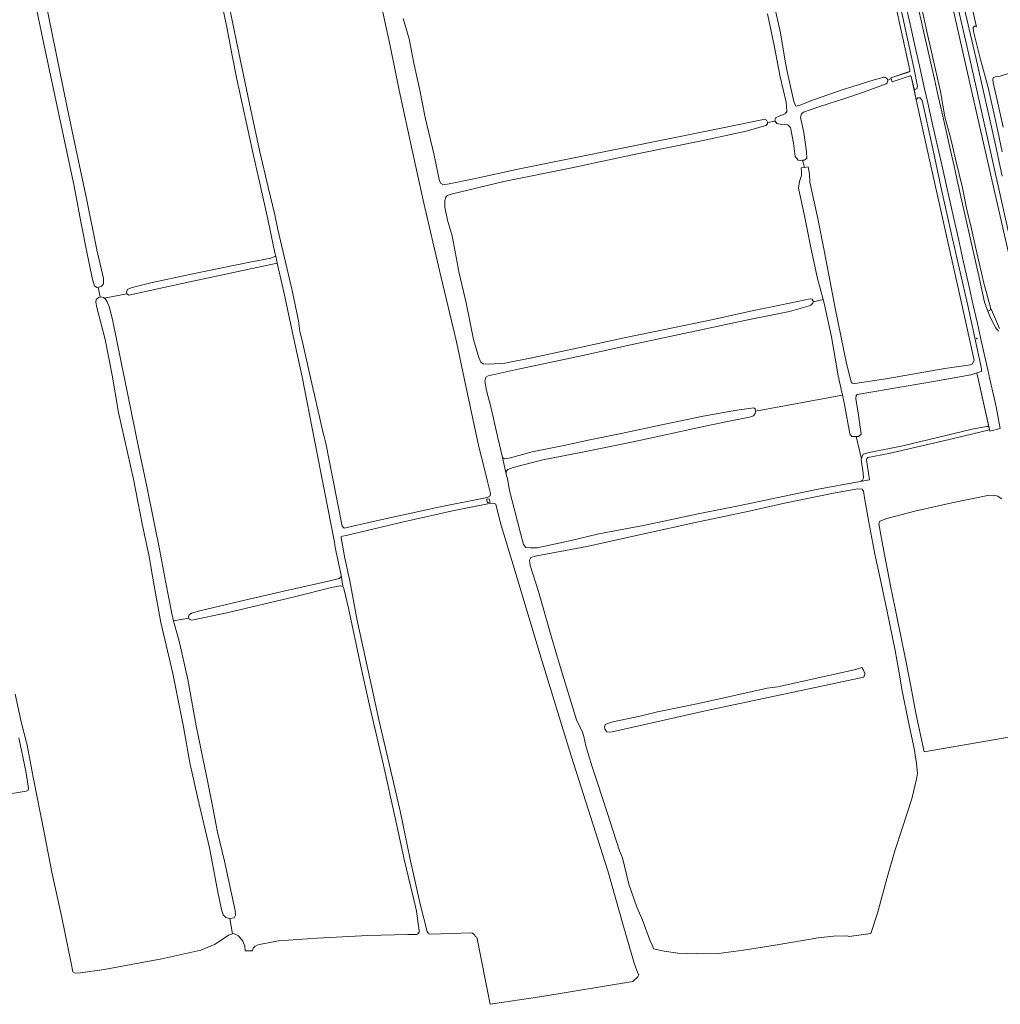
# Model space of a CAD drawing. Header units: metres. Extents: x 209813 to 223847, y 571801 to 587119.
# Tile 220 of 256: x 219602 to 220119, y 572554 to 573072. Entities that reach past the tile are written whole.
import ezdxf

# ---------------------------------------------------------------- set-up
doc = ezdxf.new("R2010")
doc.units = ezdxf.units.M
for name, color, linetype, lineweight in [('B-RO-GR-BOUWLAND-GV', 8, 'Continuous', 0), ('B-RO-GR-GRAS-GV', 8, 'Continuous', 0), ('B-RO-IE-MEUBILAIR_WEGMEUBILAIR-S', 8, 'Continuous', 0), ('B-RO-KW-KUNSTWERK_STUW-GV', 8, 'Continuous', 0), ('B-RO-OG-WATER_GREPPEL-GV', 8, 'Continuous', 0), ('B-RO-OG-WEG-GV', 8, 'Continuous', 0), ('B-RO-VH-VERHARDING_OPEN-GV', 8, 'Continuous', 0)]:
    doc.layers.add(name, color=color, linetype=linetype, lineweight=lineweight)
doc.styles.add('NLCS-ISO-ANNOTATIVE-T18', font='txt', dxfattribs={"height": 1.8})

# ---------------------------------------------------------------- blocks, each defined once
blk = doc.blocks.new('SAL-VERWIJZING_SYMBOOL-SO')
at = {"color": 0, "linetype": 'ByBlock', "lineweight": -2}
blk.add_circle((0, 0), 0.9, dxfattribs=at)
at = {"color": 0, "linetype": 'ByBlock', "lineweight": -2, "style": 'NLCS-ISO-ANNOTATIVE-T18'}
blk.add_attdef('SYMBOOL', (2.5, -2.5), '', height=1.8, dxfattribs=at)

msp = doc.modelspace()

# ---------------------------------------------------------------- linework, layer by layer
at = {"layer": 'B-RO-GR-BOUWLAND-GV', "flags": 128}
for points in [[(220063.174, 572739.966), (220058.946, 572760.482), (220055.31, 572777.746), (220052.556, 572790.57), (220049.413, 572807.434), (220047.07, 572820.262), (220046.609, 572823.697), (220045.918, 572824.805), (220043.491, 572824.967), (220030.784, 572822.682), (220004.927, 572817.428), (219986.405, 572813.25), (219957.216, 572807.187), (219931.846, 572801.439), (219900.885, 572794.697), (219873.748, 572789.515), (219871.428, 572788.764), (219870.791, 572787.48), (219871.081, 572784.658), (219875.452, 572770.889), (219882.417, 572746.99), (219886.819, 572731.411), (219895.513, 572703.407), (219898.693, 572696.838), (219899.392, 572694.684), (219900.481, 572689.726), (219903.478, 572679.218), (219906.528, 572670.206), (219911.645, 572654.649), (219918.064, 572634.418), (219919.723, 572630.744), (219923.014, 572616.916), (219927.32, 572604.791), (219930.105, 572598.465), (219934.43, 572586.51), (219935.553, 572584.586), (219936.017, 572582.863), (219941.65, 572581.69), (219948.79, 572580.55), (219958.69, 572580.17), (219970.21, 572580.41), (219983.33, 572582.15), (220000, 572584.819), (220022.63, 572588.63), (220030.69, 572589.51), (220037.399, 572589.6), (220038.42, 572589.507), (220039.024, 572589.322), (220050.486, 572590.864), (220053.949, 572601.676), (220058.924, 572620.326), (220063.074, 572634.5), (220067.14, 572646.663), (220071.979, 572661.806), (220074.482, 572672.227), (220074.971, 572675.338), (220074.529, 572680.485), (220073.249, 572688.366), (220070.241, 572702.146), (220066.861, 572718.582), (220065.052, 572730.147)], [(220001.501, 572720.832), (220041.61, 572729.698), (220045.738, 572730.862), (220046.584, 572729.486), (220047.219, 572727.793), (220046.796, 572725.888), (220002.243, 572716.448), (219964.044, 572708.287), (219913.582, 572696.943), (219911.453, 572697.096), (219910.38, 572698.552), (219910.255, 572699.948), (219910.896, 572701.165), (219914.629, 572702.368), (219929.786, 572705.552), (219938.201, 572707.565), (219959.75, 572711.984), (219995.821, 572720.033)]]:
    msp.add_lwpolyline(points, close=True, dxfattribs=at)
msp.add_lwpolyline([(219594.139, 572663.914), (219605.863, 572665.764), (219606.973, 572666.336), (219607.15, 572667.351), (219605.615, 572676.434), (219601.986, 572693.849)], dxfattribs=at)
at = {"layer": 'B-RO-GR-GRAS-GV', "flags": 128}
for points in [[(219601.816, 573154.334), (219606.14, 573132.087), (219612.342, 573101.574), (219617.629, 573074.047), (219627.414, 573025.803), (219631.917, 573004.172), (219637.718, 572976.897), (219642.979, 572950.899), (219646.512, 572935.679), (219646.496, 572932.919), (219645.523, 572931.584), (219643.712, 572931.183)], [(220070.697, 573044.593), (220070.817, 573044.699), (220070.901, 573044.828), (220070.986, 573045.12), (220070.997, 573045.352), (220054.817, 573119.233), (220053.713, 573124.176), (219992.767, 573115.373), (219993.434, 573109.946), (219996.064, 573099.34), (219999.529, 573079.816), (220002.786, 573065.044), (220005.373, 573050.07), (220006.354, 573044.709), (220009.827, 573028.889), (220010.911, 573026.506), (220012.72, 573026.754), (220020.17, 573029.791), (220035.327, 573035.137), (220052.228, 573040.398), (220057.386, 573041.795)], [(219713.049, 572598.89), (219710.872, 572599.315), (219709.6, 572600.654), (219708.772, 572602.926), (219706.873, 572611.791), (219702.387, 572635.982), (219696.245, 572661.942), (219692.058, 572680.8), (219688.635, 572699.695), (219683.096, 572727.753), (219676.699, 572754.593), (219673.141, 572773.919), (219670.399, 572790.209), (219667.13, 572805.648), (219664.692, 572818.399), (219662.394, 572830.021), (219654.483, 572865.262), (219651.09, 572884.822), (219647.484, 572903.7), (219643.061, 572920.412), (219642.528, 572923.201), (219642.752, 572924.682), (219643.909, 572925.719), (219644.696, 572925.903), (219643.712, 572931.183), (219643.05, 572931.037), (219641.832, 572931.86), (219640.901, 572934.514), (219637.886, 572948.769), (219634.613, 572965.633), (219631.157, 572984.287), (219614.817, 573060.915), (219604.186, 573111.614)], [(219658.746, 572927.626), (219658.589, 572928.806), (219659.379, 572930.09), (219661.584, 572931.035), (219671.393, 572933.405), (219693.604, 572938.244), (219723.587, 572944.327), (219734.628, 572946.506), (219736.651, 572947.249), (219737.163, 572947.502), (219736.766, 572949.249), (219733.102, 572966.896), (219728.919, 572985.088), (219725.435, 573000.425), (219721.553, 573018.187), (219716.713, 573040.597), (219714.26, 573053.066), (219711.51, 573067.992), (219706.497, 573091.382)], [(219713.182, 573076.556), (219719.442, 573046.143), (219723.825, 573025.243), (219728.867, 573002.435), (219733.219, 572983.861), (219736.715, 572969.288), (219738.358, 572961.453), (219741.74, 572946.613), (219745.8, 572929.484), (219749.238, 572913.498), (219749.938, 572907.768), (219751.146, 572903.121), (219754.788, 572886.538), (219762.335, 572853.589), (219762.69, 572852.627), (219763.527, 572848.959), (219766.993, 572831.145), (219772.136, 572805.379), (219773.139, 572804.371), (219788.411, 572807.805), (219822.806, 572815.278), (219848.505, 572820.437), (219850.063, 572821.245), (219850.222, 572822.492), (219848.587, 572828.899), (219843.929, 572848.032), (219838.218, 572874.177), (219832.262, 572902.415), (219823.407, 572939.911), (219815.196, 572975.317), (219808.975, 573003.271), (219802.201, 573034.895), (219797.437, 573058.27), (219791.468, 573085.827)], [(219804.265, 573072.574), (219807.471, 573061.972), (219809.894, 573049.054), (219813.022, 573034.811), (219815.919, 573020.434), (219820.511, 573000.648), (219823.132, 572987.832), (219823.874, 572985.975), (219825.158, 572985.301), (219827.601, 572985.432), (219841.53, 572988.21), (219865.535, 572993.409), (219945.722, 573009.655), (219974.31, 573015.414), (219992.97, 573019.334), (219994.831, 573019.461), (219995.565, 573019.017), (219996.052, 573018.106), (219996.049, 573017.878), (220000.082, 573018.618), (219999.911, 573018.903), (220000.281, 573020.252), (220002.448, 573021.4), (220005.281, 573022.388), (220006.134, 573023.674), (220005.827, 573028.506), (220002.739, 573041.904), (219999.442, 573058.407), (219996.061, 573074.992)], [(220059.271, 573040.193), (220061.082, 573040.828), (220060.879, 573041.374), (220070.697, 573044.593)], [(220128.257, 573045.403), (220118.432, 573042.295), (220116.391, 573042.012), (220115.049, 573041.552), (220114.625, 573040.602), (220114.823, 573038.809), (220116.861, 573029.655), (220120.122, 573015.445)], [(220015.408, 572994.198), (220017.482, 572994.47), (220018.079, 572990.67), (220018.298, 572986.369), (220022.448, 572967.232), (220025.913, 572950.548), (220031.622, 572920.06), (220037.517, 572891.002), (220039.975, 572881.403), (220040.597, 572880.578), (220042.026, 572880.474), (220058.303, 572882.955), (220089.276, 572888.335), (220102.866, 572890.361), (220103.892, 572890.802), (220104.798, 572892.749), (220097.544, 572925.142), (220080.524, 573001.323), (220074.229, 573029.862), (220071.721, 573042.045), (220071.524, 573042.269), (220071.221, 573042.374), (220071.065, 573042.384), (220061.647, 573039.31), (220061.082, 573040.828)], [(220058.551, 573038.289), (220046.569, 573033.82), (220037.258, 573030.701), (220023.092, 573026.128), (220014.992, 573023.268), (220013.836, 573022.46), (220013.405, 573020.463)], [(220025.276, 572924.709), (220022.228, 572936.444), (220018.889, 572952.033), (220015.351, 572969.547), (220012.311, 572983.245), (220012.829, 572986.804), (220013.865, 572989.97), (220013.878, 572992.313), (220013.682, 572993.972), (220015.408, 572994.198), (220014.469, 572997.95), (220013.414, 572997.885), (220012.083, 572998.04), (220010.654, 573000.005), (220009.715, 573006.958), (220008.166, 573015.169), (220006.759, 573016.552), (220003.534, 573016.774), (220000.871, 573017.3), (220000.082, 573018.618)], [(220013.405, 573020.463), (220015.084, 573012.519), (220016.583, 573002.331), (220016.679, 572998.826), (220015.29, 572998), (220014.469, 572997.95)], [(219996.049, 573017.878), (219996.042, 573017.075), (219995.067, 573016.205), (219984.845, 573013.334), (219962.119, 573008.325), (219926.574, 573001.177), (219892.094, 572993.87), (219857.247, 572986.843), (219829.445, 572980.207), (219827.488, 572979.447), (219826.465, 572978.145), (219826.259, 572976.531), (219826.212, 572973.323), (219827.666, 572966.5), (219829.978, 572958.169), (219833.804, 572938.545), (219837.44, 572922.926), (219841.247, 572903.683), (219844.015, 572894.059), (219845.143, 572891.606), (219846.395, 572890.799), (219849.188, 572890.667), (219857.762, 572891.201), (219872.92, 572894.135), (219898.187, 572899.509), (219920.531, 572904.448), (219942.91, 572909.006), (219966.483, 572913.97), (219987.864, 572918.704), (220008.533, 572922.986), (220018.477, 572925.107), (220019.608, 572924.848), (220020.029, 572923.987), (220019.993, 572923.495)], [(219644.696, 572925.903), (219645.37, 572926.061), (219646.569, 572925.702), (219646.87, 572925.451)], [(220042.696, 572852.552), (220040.386, 572852.598), (220039.427, 572854.019), (220036.621, 572869.463), (220035.518, 572874.371)], [(219989.746, 572865.886), (219989.539, 572864.642), (219988.716, 572863.391), (219986.593, 572862.646), (219975.037, 572860.398), (219959.814, 572857.231), (219943.944, 572853.81), (219925.335, 572849.724), (219898.689, 572844.242), (219877.687, 572840.192), (219862.219, 572836.275), (219859.383, 572835.193), (219858.558, 572834.224), (219858.4, 572832.761), (219859.23, 572830.239), (219860.282, 572824.062), (219866.103, 572801.574), (219867.569, 572795.616), (219868.791, 572794.16), (219871.286, 572793.926), (219874.86, 572793.948), (219892.722, 572797.846), (219907.312, 572801.243), (219930.756, 572805.641), (219959.591, 572811.9), (219981.622, 572816.206), (220004.1, 572820.997), (220021.879, 572824.667), (220044.803, 572828.899), (220045.943, 572829.64), (220046.533, 572830.641), (220046.362, 572833.215), (220045.387, 572840.417), (220045.472, 572840.787)], [(220119.117, 572819.724), (220117.178, 572821.086), (220114.964, 572821.582), (220112.008, 572821.424), (220093.034, 572817.608), (220073.567, 572813.173), (220058.812, 572809.459), (220055.186, 572807.983), (220054.567, 572806.515), (220056.692, 572794.97), (220060.775, 572773.971), (220064.4, 572756.009), (220068.382, 572737.07), (220071.376, 572721.096), (220074.138, 572706.848), (220077.616, 572690.613), (220078.53, 572686.58), (220143.346, 572697.762)], [(219842.235, 572589.27), (219842.963, 572588.954), (219850.07, 572553.63), (219876.15, 572557.53), (219925.11, 572565.63), (219927.85, 572568.15), (219928.297, 572569.205), (219928.16, 572569.342), (219927.718, 572570.017), (219925.798, 572575.251), (219921.59, 572589.91), (219919.976, 572595.309), (219911.948, 572623.861), (219892.664, 572684.382), (219876.673, 572736.296), (219863.284, 572781.444), (219855.552, 572806.867), (219853.015, 572816.841), (219851.881, 572817.533), (219848.775, 572817.165), (219830.148, 572813.378), (219803.822, 572807.433), (219774.194, 572800.504), (219772.318, 572800.111), (219771.655, 572799.724), (219771.542, 572799.225), (219773.472, 572788.448), (219776.12, 572776.645), (219780.121, 572755.659), (219785.628, 572730.144), (219791.713, 572702.721), (219798.798, 572672.063), (219802.793, 572654.584), (219807.809, 572630.661), (219813.453, 572605.6), (219816.927, 572591.882)], [(219812.6, 572592.269), (219811.336, 572602.606), (219810.449, 572606.542), (219805.026, 572629.182), (219800.068, 572651.758), (219793.831, 572679.596), (219786.797, 572710.188), (219782.118, 572730.688), (219775.493, 572762.23), (219773.07, 572772.488), (219772.548, 572773.698), (219771.15, 572773.906), (219766.601, 572772.98), (219747.1, 572768.058), (219711.512, 572759.73), (219693.052, 572755.778), (219691.669, 572756.334), (219691.472, 572756.886)], [(219683.468, 572755.587), (219686.47, 572744.114), (219690.944, 572724.56), (219695.248, 572700.201), (219697.885, 572687.434), (219700.761, 572673.855), (219703.605, 572659.909), (219706.575, 572644.319), (219710.308, 572629.049), (219714.041, 572611.087), (219715.886, 572603.003), (219715.95, 572600.626), (219715.311, 572599.193), (219713.049, 572598.89), (219714.477, 572590.705), (219715.029, 572590.88), (219717.646, 572589.633), (219719.874, 572586.787), (219720.937, 572584.167), (219721.168, 572581.853), (219724.885, 572581.831)], [(219600.116, 572716.959), (219603.231, 572702.317), (219606.281, 572689.985), (219609.492, 572673.133), (219615.287, 572644.129), (219619.575, 572622.364), (219624.635, 572599.306), (219629.535, 572575.366), (219630.327, 572570.75), (219631.545, 572570.109), (219634.519, 572570.244), (219646.876, 572571.965), (219677.227, 572577.601), (219697.762, 572582.048), (219705.322, 572585.252), (219712.358, 572590.033), (219714.477, 572590.705)], [(219728.688, 572585.078), (219738.653, 572587.038), (219759.003, 572588.506), (219785.646, 572589.871), (219806.684, 572590.37), (219811.072, 572590.45)], [(219818.682, 572590.637), (219840.076, 572591.3)]]:
    msp.add_lwpolyline(points, dxfattribs=at)
for points in [[(219658.746, 572927.626), (219646.87, 572925.451), (219647.538, 572924.894), (219648.445, 572923.37), (219649.61, 572920.402), (219651.416, 572913.182), (219657.666, 572883.1), (219665.106, 572845.995), (219669.398, 572826.24), (219672.967, 572807.994), (219676.103, 572792.438), (219679.314, 572775.569), (219682.488, 572759.332), (219683.468, 572755.587), (219691.472, 572756.886), (219691.196, 572757.661), (219691.655, 572758.744), (219692.913, 572759.5), (219697.178, 572760.706), (219718.705, 572765.924), (219741.396, 572771.115), (219764.885, 572776.311), (219770.512, 572777.725), (219771.421, 572778.495), (219771.597, 572779.593), (219768.434, 572794.069), (219768.051, 572796.925), (219757.649, 572850.652), (219751.03, 572883.922), (219746.871, 572903.035), (219741.651, 572927.786), (219738.023, 572943.723), (219724.755, 572940.977), (219689.561, 572933.532), (219659.864, 572926.869)], [(219856.536, 572841.459), (219857.637, 572840.785), (219859.979, 572841.098), (219872.142, 572844.496), (219888.877, 572847.873), (219902.506, 572850.765), (219918.941, 572854.173), (219939.477, 572858.52), (219962.088, 572863.179), (219979.904, 572866.445), (219988.806, 572867.613), (219989.475, 572867.085), (219989.746, 572865.886), (220035.518, 572874.371), (220033.256, 572884.434), (220029.64, 572904.974), (220025.817, 572922.718), (220025.276, 572924.709), (220019.993, 572923.495), (220019.937, 572922.706), (220018.698, 572921.518), (220007.646, 572918.393), (219986.562, 572914.192), (219923.28, 572900.575), (219898.862, 572895.158), (219863.203, 572887.56), (219848.943, 572884.565), (219847.801, 572883.727), (219847.265, 572881.729), (219848.176, 572876.781), (219850.593, 572867.47), (219854.029, 572851.833)], [(220045.472, 572840.787), (220045.675, 572841.666), (220046.397, 572843.179), (220049.48, 572844.069), (220067.276, 572847.643), (220103.753, 572856.327), (220111.233, 572857.886), (220112.492, 572857.731), (220106.268, 572886.043), (220102.962, 572884.929), (220084.364, 572881.747), (220043.289, 572874.603), (220042.629, 572874.116), (220042.492, 572872.603), (220043.863, 572863.759), (220045.344, 572853.753), (220043.859, 572852.528), (220042.696, 572852.552)]]:
    msp.add_lwpolyline(points, close=True, dxfattribs=at)
at = {"layer": 'B-RO-GR-GRAS-GV'}
for points in [[(219811.326, 572590.456, 0.4510161), (219812.6, 572592.269)], [(219816.927, 572591.882, 0.3321404), (219818.572, 572590.634)], [(219818.572, 572590.634, 0.0095827), (219818.682, 572590.637)], [(219840.076, 572591.3, -0.2953039), (219842.235, 572589.27)], [(219724.885, 572581.831, -0.3486319), (219728.688, 572585.078)]]:
    msp.add_lwpolyline(points, format="xyb", dxfattribs=at)
msp.add_arc((220057.341, 573039.835), 1.963, 308.04863, 104.09581, dxfattribs=at)
at = {"layer": 'B-RO-KW-KUNSTWERK_STUW-GV', "flags": 128}
msp.add_lwpolyline([(219848.3, 572819.163), (219848.691, 572817.629), (219850.035, 572817.939), (219849.498, 572819.821), (219848.201, 572819.552)], close=True, dxfattribs=at)
at = {"layer": 'B-RO-OG-WATER_GREPPEL-GV', "flags": 128}
msp.add_lwpolyline([(220054.817, 573119.233), (220070.997, 573045.352), (220070.986, 573045.12), (220070.901, 573044.828), (220070.746, 573044.627), (220060.879, 573041.374), (220061.082, 573040.828), (220061.647, 573039.31), (220071.065, 573042.384), (220071.221, 573042.374), (220071.388, 573042.339), (220071.678, 573042.127), (220073.133, 573035.597), (220073.218, 573035.152), (220074.699, 573035.505), (220074.96, 573036.885), (220073.055, 573046.581), (220064.775, 573084.563)], dxfattribs=at)
for points in [[(219737.163, 572947.502), (219736.651, 572947.249), (219734.628, 572946.506), (219723.587, 572944.327), (219693.604, 572938.244), (219671.393, 572933.405), (219661.584, 572931.035), (219659.379, 572930.09), (219658.589, 572928.806), (219658.746, 572927.626), (219659.864, 572926.869), (219689.561, 572933.532), (219724.755, 572940.977), (219738.023, 572943.723)], [(219989.746, 572865.886), (219989.475, 572867.085), (219988.806, 572867.613), (219979.904, 572866.445), (219962.088, 572863.179), (219939.477, 572858.52), (219918.941, 572854.173), (219902.506, 572850.765), (219888.877, 572847.873), (219872.142, 572844.496), (219859.979, 572841.098), (219857.637, 572840.785), (219856.536, 572841.459), (219858.4, 572832.761), (219858.558, 572834.224), (219859.383, 572835.193), (219862.219, 572836.275), (219877.687, 572840.192), (219898.689, 572844.242), (219925.335, 572849.724), (219943.944, 572853.81), (219959.814, 572857.231), (219975.037, 572860.398), (219986.593, 572862.646), (219988.716, 572863.391), (219989.539, 572864.642)], [(220045.943, 572829.64), (220044.803, 572828.899), (220049.647, 572829.656), (220048.042, 572840.353), (220048.359, 572841.003), (220048.887, 572841.439), (220059.834, 572843.626), (220090.925, 572850.768), (220112.23, 572855.834), (220112.881, 572856.255), (220112.68, 572857.176), (220112.492, 572857.731), (220111.233, 572857.886), (220103.753, 572856.327), (220067.276, 572847.643), (220049.48, 572844.069), (220046.397, 572843.179), (220045.675, 572841.666), (220045.387, 572840.417), (220046.362, 572833.215), (220046.533, 572830.641)], [(219691.472, 572756.886), (219691.669, 572756.334), (219693.052, 572755.778), (219711.512, 572759.73), (219747.1, 572768.058), (219766.601, 572772.98), (219771.15, 572773.906), (219772.548, 572773.698), (219771.597, 572779.593), (219771.421, 572778.495), (219770.512, 572777.725), (219764.885, 572776.311), (219741.396, 572771.115), (219718.705, 572765.924), (219697.178, 572760.706), (219692.913, 572759.5), (219691.655, 572758.744), (219691.196, 572757.661)]]:
    msp.add_lwpolyline(points, close=True, dxfattribs=at)
at = {"layer": 'B-RO-OG-WEG-GV', "flags": 128}
for points in [[(220069.485, 573191.936), (220069.275, 573191.985), (220066.997, 573192.263), (220073.573, 573165.741), (220079.549, 573141.388), (220088.651, 573100.2), (220094.736, 573072.815), (220104.686, 573029.184), (220114.204, 572987.007), (220125.01, 572940.158), (220129.954, 572917.333), (220131.657, 572912.698), (220131.478, 572912.047), (220131.548, 572911.891), (220132.667, 572906.85), (220143.885, 572909.777), (220143.968, 572909.472)], [(220127.028, 572941.378), (220124.574, 572952.294), (220102.432, 573051.327), (220076.93, 573162.26), (220069.485, 573191.936)], [(220113.717, 572919.56), (220113.434, 572919.736), (220113.331, 572920.469), (220109.704, 572933.889), (220109.132, 572936.488), (220106.139, 572949.243), (220103.311, 572961.817), (220100.79, 572972.723), (220098.671, 572983.538), (220095.162, 572997.923), (220092.498, 573009.215), (220089.375, 573020.863), (220087.149, 573034.16), (220083.55, 573049.66), (220080.185, 573064.262), (220077.322, 573077.934), (220074.038, 573092.253), (220068.178, 573118.344), (220065.034, 573132.084), (220061.819, 573146.966), (220058.655, 573161.021), (220055.749, 573173.797), (220052.692, 573187.418)], [(220071.829, 573094.368), (220077.824, 573067.529), (220081.131, 573052.898), (220083.877, 573040.704), (220085.493, 573033.38), (220088.235, 573021.185), (220090.347, 573011.949), (220092.029, 573004.64), (220094.186, 572994.875), (220095.323, 572990.006), (220097.493, 572980.244), (220107.35, 572936.336), (220110.241, 572923.188), (220111.946, 572918.616), (220113.755, 572919.42)], [(220119.485, 573002.464), (220116.589, 573016.678), (220112.136, 573036.327), (220108.091, 573050.946), (220104.377, 573065.685), (220104.194, 573067.66), (220104.934, 573068.564), (220105.748, 573068.554), (220105.951, 573068.219), (220101.666, 573087.583)], [(220064.775, 573084.563), (220073.055, 573046.581), (220074.96, 573036.885), (220074.699, 573035.505), (220073.218, 573035.152), (220074.229, 573029.862), (220075.057, 573030.762), (220076.386, 573030.757), (220077.394, 573029.42), (220082.784, 573004.815), (220087.859, 572981.778), (220093.437, 572956.576), (220101.46, 572921.478), (220106.603, 572898.016), (220108.625, 572888.163), (220108.578, 572886.821), (220106.268, 572886.043), (220112.517, 572857.619), (220112.68, 572857.176), (220113.088, 572855.307), (220118.533, 572856.783), (220116.337, 572868.088), (220115.292, 572872.978), (220113.079, 572882.731), (220112.011, 572887.615), (220108.712, 572902.248), (220106.553, 572912.012), (220104.179, 572922.45), (220102.522, 572929.765), (220099.256, 572944.405), (220096.502, 572956.598), (220093.171, 572971.223), (220088.826, 572990.745), (220087.704, 572995.618), (220083.111, 573016.032), (220080.416, 573028.238), (220078.607, 573035.519), (220076.584, 573045.314), (220073.252, 573059.94), (220071.086, 573069.702), (220068.884, 573079.457)], [(220098.155, 573084.337), (220105.585, 573052.027), (220115.949, 573006.08), (220119.601, 572989.666)]]:
    msp.add_lwpolyline(points, dxfattribs=at)
at = {"layer": 'B-RO-VH-VERHARDING_OPEN-GV', "flags": 128}
for points in [[(220113.755, 572919.42), (220111.946, 572918.616), (220113.414, 572915.084), (220115.666, 572910.614)], [(220118.057, 572909.485), (220113.831, 572919.238)]]:
    msp.add_lwpolyline(points, dxfattribs=at)
at = {"layer": 'B-RO-VH-VERHARDING_OPEN-GV'}
for points in [[(220113.831, 572919.238, -0.0358886), (220113.755, 572919.42)], [(220115.666, 572910.614, 0.0823837), (220117.534, 572908.064)]]:
    msp.add_lwpolyline(points, format="xyb", dxfattribs=at)

# ---------------------------------------------------------------- block references
at = {"layer": 'B-RO-IE-MEUBILAIR_WEGMEUBILAIR-S', "xscale": 0.2, "yscale": 0.2, "zscale": 0.2}
msp.add_blockref('SAL-VERWIJZING_SYMBOOL-SO', (220106.197, 572904.143), dxfattribs=at)

doc.saveas('drawing.dxf')
